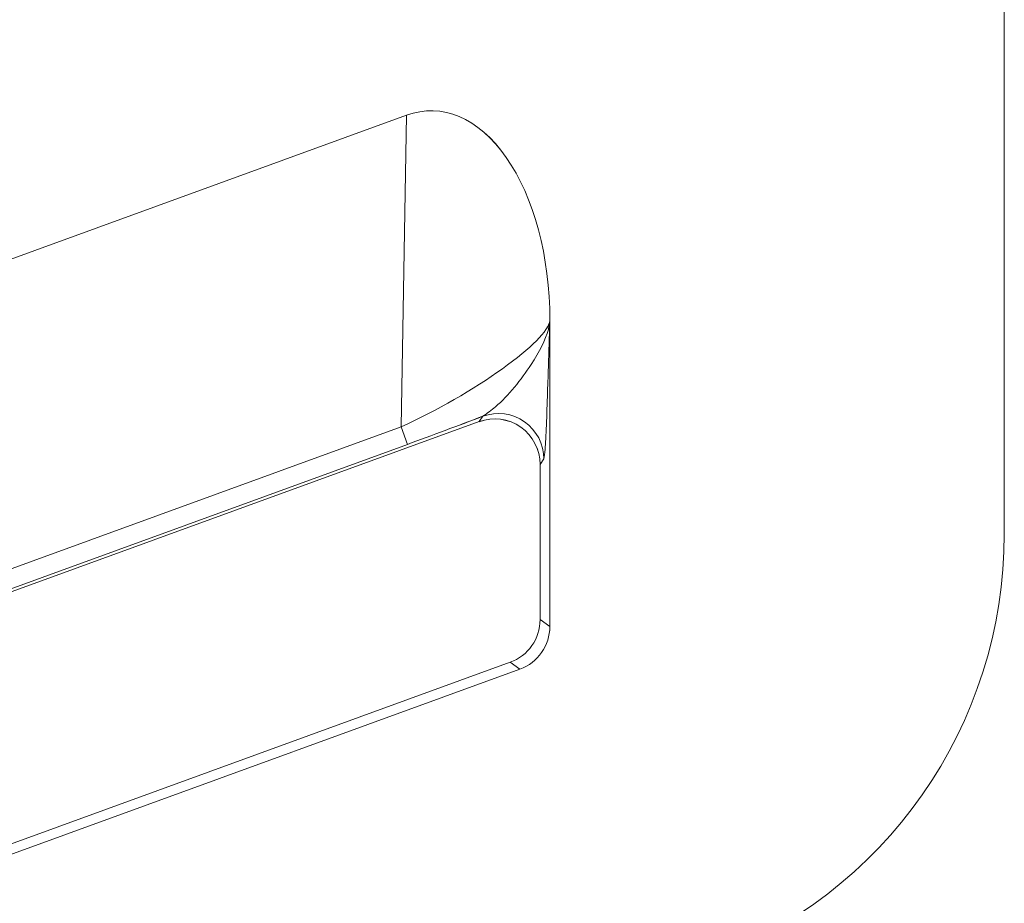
# Model space of a CAD drawing. Header units: millimetres. Extents: x -420 to 420, y -297 to 297.
# Tile 44 of 197: x 35.7 to 42.23, y -117.51 to -111.65. Entities that reach past the tile are written whole.
import ezdxf

# ---------------------------------------------------------------- set-up
doc = ezdxf.new("R2010")
doc.units = ezdxf.units.MM
doc.header["$MEASUREMENT"] = 0
doc.layers.add('layer 1', color=7, linetype='Continuous')

msp = doc.modelspace()

# ---------------------------------------------------------------- linework, layer by layer
at = {"layer": 'layer 1', "color": 7, "lineweight": 9}
for points in [[(42.2341, -76.2649), (42.2341, -76.2649), (42.2341, -115.0594), (42.2341, -115.0594)], [(19.3611, -113.1363), (19.3611, -113.1363), (38.2701, -106.2538), (38.2701, -106.2538)], [(19.3875, -115.3311), (19.3875, -115.3311), (38.7511, -108.286), (38.7511, -108.286)], [(19.3983, -115.1763), (19.3983, -115.1763), (38.2332, -108.3212), (38.2332, -108.3212)], [(38.275, -108.4365), (38.275, -108.4365), (19.3686, -115.3178), (19.3686, -115.3178)], [(38.9572, -109.8817), (38.9572, -109.8817), (19.5934, -116.9321), (19.5934, -116.9321)], [(19.5314, -117.0209), (19.5314, -117.0209), (39.0219, -109.927), (39.0219, -109.927)], [(19.3611, -119.1643), (19.3611, -119.1643), (38.2701, -112.2818), (38.2701, -112.2818)], [(38.2332, -114.3491), (38.2332, -114.3491), (38.2701, -112.2818), (38.2701, -112.2818)], [(38.2701, -112.2818), (38.2701, -112.2818), (38.2701, -112.282), (38.2701, -112.282)], [(38.9305, -112.5616), (38.9305, -112.5616), (38.9305, -112.5616), (38.9305, -112.5616)], [(39.2202, -115.6716), (39.2202, -115.6716), (39.2202, -113.6418), (39.2202, -113.6418)], [(39.2202, -113.6418), (39.2202, -113.6418), (39.2202, -113.6418), (39.2202, -113.6418)], [(39.2202, -113.6418), (39.2202, -113.6418), (39.2202, -113.644), (39.2202, -113.644)], [(39.2202, -113.644), (39.2202, -113.644), (39.2202, -113.6442), (39.2202, -113.6442)], [(38.9053, -113.9631), (38.9053, -113.9631), (38.9053, -113.9631), (38.9053, -113.9631)], [(38.275, -114.4645), (38.4404, -114.4042), (38.6118, -114.3405), (38.7761, -114.2779)], [(38.275, -114.4645), (38.4404, -114.4042), (38.6118, -114.3405), (38.7761, -114.2779)], [(38.275, -114.4645), (38.4404, -114.4042), (38.6118, -114.3405), (38.7761, -114.2779)], [(38.275, -114.4645), (38.4404, -114.4042), (38.6118, -114.3405), (38.7761, -114.2779)], [(38.275, -114.4645), (38.4404, -114.4042), (38.6118, -114.3405), (38.7761, -114.2779)], [(38.275, -114.4645), (38.4404, -114.4042), (38.6118, -114.3405), (38.7761, -114.2779)], [(38.275, -114.4645), (38.4404, -114.4042), (38.6118, -114.3405), (38.7761, -114.2779)], [(38.275, -114.4645), (38.4404, -114.4042), (38.6118, -114.3405), (38.7761, -114.2779)], [(38.275, -114.4645), (38.4404, -114.4042), (38.6118, -114.3405), (38.7761, -114.2779)], [(38.275, -114.4645), (38.4404, -114.4042), (38.6118, -114.3405), (38.7761, -114.2779)], [(38.275, -114.4645), (38.4404, -114.4042), (38.6118, -114.3405), (38.7761, -114.2779)], [(38.275, -114.4645), (38.4404, -114.4042), (38.6118, -114.3405), (38.7761, -114.2779)], [(38.275, -114.4645), (38.4404, -114.4042), (38.6118, -114.3405), (38.7761, -114.2779)], [(38.275, -114.4645), (38.4404, -114.4042), (38.6118, -114.3405), (38.7761, -114.2782)], [(38.275, -114.4645), (38.4404, -114.4042), (38.6118, -114.3405), (38.7761, -114.2782)], [(38.275, -114.4645), (38.4404, -114.4042), (38.6118, -114.3405), (38.7761, -114.2782)], [(38.275, -114.4645), (38.4404, -114.4042), (38.6118, -114.3405), (38.7761, -114.2782)], [(38.275, -114.4645), (38.4404, -114.4043), (38.6118, -114.3405), (38.7761, -114.2782)], [(38.275, -114.4645), (38.4404, -114.4043), (38.6118, -114.3405), (38.7761, -114.2782)], [(38.275, -114.4645), (38.4404, -114.4043), (38.6118, -114.3405), (38.7761, -114.2782)], [(38.275, -114.4645), (38.4404, -114.4043), (38.6118, -114.3405), (38.7761, -114.2782)], [(38.7511, -114.3139), (38.7511, -114.3139), (38.7761, -114.2779), (38.7761, -114.2779)], [(38.7761, -114.2779), (38.7761, -114.2779), (38.7761, -114.2782), (38.7761, -114.2782)], [(19.3875, -121.359), (19.3875, -121.359), (38.7511, -114.3139), (38.7511, -114.3139)], [(38.7511, -114.3139), (38.7511, -114.3139), (38.7511, -114.3141), (38.7511, -114.3141)], [(19.3983, -121.2043), (19.3983, -121.2043), (38.2332, -114.3491), (38.2332, -114.3491)], [(38.2332, -114.3491), (38.2332, -114.3491), (38.2332, -114.3491), (38.2332, -114.3491)], [(38.2332, -114.3491), (38.2332, -114.3491), (38.275, -114.4645), (38.275, -114.4645)], [(39.0269, -114.3503), (39.0269, -114.3503), (39.0269, -114.3503), (39.0269, -114.3503)], [(38.275, -114.4645), (38.275, -114.4645), (19.3686, -121.3458), (19.3686, -121.3458)], [(38.275, -114.4645), (38.275, -114.4645), (38.275, -114.4645), (38.275, -114.4645)], [(39.1806, -114.5611), (39.1806, -114.5611), (39.1553, -114.5973), (39.1553, -114.5973)], [(39.1553, -114.5973), (39.1553, -114.5973), (39.1553, -115.6264), (39.1553, -115.6264)], [(39.1553, -114.5973), (39.1553, -114.5973), (39.1553, -114.5973), (39.1553, -114.5973)], [(40.2509, -117.8918), (41.4417, -117.4584), (42.2341, -116.3265), (42.2341, -115.0594)], [(38.9572, -115.9096), (39.0761, -115.8661), (39.1553, -115.7531), (39.1553, -115.6264)], [(38.9572, -115.9096), (39.0761, -115.8661), (39.1553, -115.7531), (39.1553, -115.6264)], [(38.9572, -115.9096), (39.0761, -115.8661), (39.1553, -115.7531), (39.1553, -115.6264)], [(38.9572, -115.9096), (39.0761, -115.8661), (39.1553, -115.7531), (39.1553, -115.6264)], [(38.9572, -115.9096), (39.0761, -115.8661), (39.1553, -115.7531), (39.1553, -115.6264)], [(38.9572, -115.9096), (39.0761, -115.8661), (39.1553, -115.7531), (39.1553, -115.6264)], [(38.9572, -115.9096), (39.0761, -115.8661), (39.1553, -115.7531), (39.1553, -115.6264)], [(38.9572, -115.9096), (39.0761, -115.8661), (39.1553, -115.7531), (39.1553, -115.6264)], [(38.9572, -115.9096), (39.0761, -115.8661), (39.1553, -115.7531), (39.1553, -115.6264)], [(38.9572, -115.9096), (39.0761, -115.8661), (39.1553, -115.7531), (39.1553, -115.6264)], [(38.9572, -115.9096), (39.0761, -115.8661), (39.1553, -115.7531), (39.1553, -115.6264)], [(38.9572, -115.9096), (39.0761, -115.8661), (39.1553, -115.7531), (39.1553, -115.6264)], [(38.9572, -115.9096), (39.0761, -115.8661), (39.1553, -115.7531), (39.1553, -115.6264)], [(38.9572, -115.9096), (39.0761, -115.8661), (39.1553, -115.7531), (39.1553, -115.6264)], [(38.9572, -115.9096), (39.0761, -115.8661), (39.1553, -115.7531), (39.1553, -115.6264)], [(38.9572, -115.9096), (39.0761, -115.8661), (39.1553, -115.7531), (39.1553, -115.6264)], [(38.9572, -115.9096), (39.0761, -115.8661), (39.1553, -115.7531), (39.1553, -115.6264)], [(38.9572, -115.9096), (39.0761, -115.8661), (39.1553, -115.7531), (39.1553, -115.6264)], [(38.9572, -115.9096), (39.0761, -115.8661), (39.1553, -115.7531), (39.1553, -115.6264)], [(38.9572, -115.9096), (39.0761, -115.8661), (39.1553, -115.7531), (39.1553, -115.6264)], [(38.9572, -115.9096), (39.0761, -115.8661), (39.1553, -115.7531), (39.1553, -115.6264)], [(39.1553, -115.6264), (39.1553, -115.6264), (39.2202, -115.6716), (39.2202, -115.6716)], [(39.1553, -115.6264), (39.1553, -115.6264), (39.1553, -115.6264), (39.1553, -115.6264)], [(39.0219, -115.955), (39.141, -115.9116), (39.2202, -115.7985), (39.2202, -115.6716)], [(39.0219, -115.955), (39.141, -115.9116), (39.2202, -115.7985), (39.2202, -115.6716)], [(39.0219, -115.955), (39.141, -115.9116), (39.2202, -115.7985), (39.2202, -115.6719)], [(39.0219, -115.955), (39.141, -115.9116), (39.2202, -115.7985), (39.2202, -115.6719)], [(39.0219, -115.955), (39.141, -115.9116), (39.2202, -115.7985), (39.2202, -115.6719)], [(39.0219, -115.955), (39.141, -115.9116), (39.2202, -115.7985), (39.2202, -115.6719)], [(39.0219, -115.955), (39.141, -115.9116), (39.2202, -115.7985), (39.2202, -115.6719)], [(39.0219, -115.955), (39.141, -115.9116), (39.2202, -115.7985), (39.2202, -115.6719)], [(39.0219, -115.955), (39.141, -115.9116), (39.2202, -115.7985), (39.2202, -115.6719)], [(39.0219, -115.955), (39.141, -115.9116), (39.2202, -115.7985), (39.2202, -115.6719)], [(39.0219, -115.955), (39.141, -115.9116), (39.2202, -115.7985), (39.2202, -115.6719)], [(39.0219, -115.955), (39.141, -115.9116), (39.2202, -115.7985), (39.2202, -115.6719)], [(39.0219, -115.955), (39.141, -115.9116), (39.2202, -115.7985), (39.2202, -115.6719)], [(39.0219, -115.955), (39.141, -115.9116), (39.2202, -115.7985), (39.2202, -115.6719)], [(39.0219, -115.955), (39.141, -115.9116), (39.2202, -115.7985), (39.2202, -115.6719)], [(39.0219, -115.955), (39.141, -115.9116), (39.2202, -115.7985), (39.2202, -115.6719)], [(39.0219, -115.955), (39.141, -115.9116), (39.2202, -115.7985), (39.2202, -115.6719)], [(39.0219, -115.955), (39.141, -115.9116), (39.2202, -115.7985), (39.2202, -115.6719)], [(39.0219, -115.955), (39.141, -115.9116), (39.2202, -115.7985), (39.2202, -115.6719)], [(39.0219, -115.955), (39.141, -115.9116), (39.2202, -115.7985), (39.2202, -115.6719)], [(39.0219, -115.955), (39.141, -115.9116), (39.2202, -115.7985), (39.2202, -115.6719)], [(39.2202, -115.6716), (39.2202, -115.6716), (39.2202, -115.6719), (39.2202, -115.6719)], [(38.9572, -115.9096), (38.9572, -115.9096), (19.5934, -122.96), (19.5934, -122.96)], [(39.0219, -115.955), (39.0219, -115.955), (38.9572, -115.9096), (38.9572, -115.9096)], [(38.9572, -115.9096), (38.9572, -115.9096), (38.9572, -115.9096), (38.9572, -115.9096)], [(19.5314, -123.0488), (19.5314, -123.0488), (39.0219, -115.955), (39.0219, -115.955)], [(39.0219, -115.955), (39.0219, -115.955), (39.0219, -115.955), (39.0219, -115.955)]]:
    msp.add_open_spline(points, degree=3, dxfattribs=at)
for points, knots in [([(39.2202, -113.6418), (39.2202, -113.2203), (39.1141, -112.8245), (38.9305, -112.5616), (38.9305, -112.5616), (38.747, -112.2988), (38.5051, -112.1963), (38.2701, -112.2818)], [0, 0, 0, 0, 0.333333, 0.333333, 0.333333, 0.333333, 1, 1, 1, 1]), ([(39.2202, -113.6418), (39.2202, -113.2203), (39.1141, -112.8245), (38.9305, -112.5616), (38.9305, -112.5616), (38.747, -112.2988), (38.5051, -112.1963), (38.2701, -112.2818)], [0, 0, 0, 0, 0.333333, 0.333333, 0.333333, 0.333333, 1, 1, 1, 1]), ([(39.2202, -113.6418), (39.2202, -113.2203), (39.1141, -112.8245), (38.9305, -112.5616), (38.9305, -112.5616), (38.747, -112.2988), (38.5051, -112.1963), (38.2701, -112.2818)], [0, 0, 0, 0, 0.333333, 0.333333, 0.333333, 0.333333, 1, 1, 1, 1]), ([(39.2202, -113.6418), (39.2202, -113.2203), (39.1141, -112.8245), (38.9305, -112.5616), (38.9305, -112.5616), (38.747, -112.2988), (38.5051, -112.1963), (38.2701, -112.2818)], [0, 0, 0, 0, 0.333333, 0.333333, 0.333333, 0.333333, 1, 1, 1, 1]), ([(39.2202, -113.6418), (39.2202, -113.2203), (39.1141, -112.8245), (38.9305, -112.5616), (38.9305, -112.5616), (38.747, -112.2988), (38.5051, -112.1963), (38.2701, -112.2818)], [0, 0, 0, 0, 0.333333, 0.333333, 0.333333, 0.333333, 1, 1, 1, 1]), ([(39.2202, -113.6418), (39.2202, -113.2203), (39.1141, -112.8245), (38.9305, -112.5616), (38.9305, -112.5616), (38.747, -112.2988), (38.5051, -112.1963), (38.2701, -112.2818)], [0, 0, 0, 0, 0.333333, 0.333333, 0.333333, 0.333333, 1, 1, 1, 1]), ([(39.2202, -113.6418), (39.2202, -113.2203), (39.1141, -112.8245), (38.9305, -112.5616), (38.9305, -112.5616), (38.747, -112.2988), (38.5051, -112.1963), (38.2701, -112.2818)], [0, 0, 0, 0, 0.333333, 0.333333, 0.333333, 0.333333, 1, 1, 1, 1]), ([(39.2202, -113.6418), (39.2202, -113.2203), (39.1141, -112.8245), (38.9305, -112.5616), (38.9305, -112.5616), (38.747, -112.2988), (38.5051, -112.1963), (38.2701, -112.2818)], [0, 0, 0, 0, 0.333333, 0.333333, 0.333333, 0.333333, 1, 1, 1, 1]), ([(39.2202, -113.6418), (39.2202, -113.2203), (39.1141, -112.8245), (38.9305, -112.5616), (38.9305, -112.5616), (38.747, -112.2988), (38.5051, -112.1963), (38.2701, -112.2818)], [0, 0, 0, 0, 0.333333, 0.333333, 0.333333, 0.333333, 1, 1, 1, 1]), ([(39.2202, -113.6418), (39.2202, -113.2203), (39.1141, -112.8245), (38.9305, -112.5616), (38.9305, -112.5616), (38.747, -112.2988), (38.5051, -112.1963), (38.2701, -112.2818)], [0, 0, 0, 0, 0.333333, 0.333333, 0.333333, 0.333333, 1, 1, 1, 1]), ([(39.2202, -113.6418), (39.2202, -113.2203), (39.1141, -112.8245), (38.9305, -112.5616), (38.9305, -112.5616), (38.747, -112.2988), (38.5051, -112.1963), (38.2701, -112.2818)], [0, 0, 0, 0, 0.333333, 0.333333, 0.333333, 0.333333, 1, 1, 1, 1]), ([(39.2202, -113.6418), (39.2202, -113.2203), (39.1141, -112.8245), (38.9305, -112.5616), (38.9305, -112.5616), (38.747, -112.2988), (38.5051, -112.1963), (38.2701, -112.2818)], [0, 0, 0, 0, 0.333333, 0.333333, 0.333333, 0.333333, 1, 1, 1, 1]), ([(39.2202, -113.6418), (39.2202, -113.2203), (39.1141, -112.8245), (38.9305, -112.5616), (38.9305, -112.5616), (38.747, -112.2988), (38.5051, -112.1963), (38.2701, -112.2818)], [0, 0, 0, 0, 0.333333, 0.333333, 0.333333, 0.333333, 1, 1, 1, 1]), ([(39.2202, -113.6418), (39.2202, -113.2203), (39.1141, -112.8245), (38.9305, -112.5616), (38.9305, -112.5616), (38.747, -112.2988), (38.5051, -112.1963), (38.2701, -112.282)], [0, 0, 0, 0, 0.333333, 0.333333, 0.333333, 0.333333, 1, 1, 1, 1]), ([(39.2202, -113.6418), (39.2202, -113.2203), (39.1141, -112.8245), (38.9305, -112.5616), (38.9305, -112.5616), (38.747, -112.2988), (38.5051, -112.1963), (38.2701, -112.282)], [0, 0, 0, 0, 0.333333, 0.333333, 0.333333, 0.333333, 1, 1, 1, 1]), ([(39.2202, -113.6418), (39.2202, -113.2203), (39.1141, -112.8245), (38.9305, -112.5616), (38.9305, -112.5616), (38.747, -112.2988), (38.5051, -112.1963), (38.2701, -112.282)], [0, 0, 0, 0, 0.333333, 0.333333, 0.333333, 0.333333, 1, 1, 1, 1]), ([(39.2202, -113.6418), (39.2202, -113.2203), (39.1141, -112.8245), (38.9305, -112.5616), (38.9305, -112.5616), (38.747, -112.299), (38.5051, -112.1963), (38.2701, -112.282)], [0, 0, 0, 0, 0.333333, 0.333333, 0.333333, 0.333333, 1, 1, 1, 1]), ([(39.2202, -113.6418), (39.2202, -113.2203), (39.1141, -112.8245), (38.9305, -112.5616), (38.9305, -112.5616), (38.747, -112.299), (38.5051, -112.1963), (38.2701, -112.282)], [0, 0, 0, 0, 0.333333, 0.333333, 0.333333, 0.333333, 1, 1, 1, 1]), ([(39.2202, -113.6418), (39.2202, -113.2203), (39.1141, -112.8245), (38.9305, -112.5616), (38.9305, -112.5616), (38.747, -112.299), (38.5051, -112.1963), (38.2701, -112.282)], [0, 0, 0, 0, 0.333333, 0.333333, 0.333333, 0.333333, 1, 1, 1, 1]), ([(39.2202, -113.6418), (39.2202, -113.2203), (39.1141, -112.8245), (38.9305, -112.5616), (38.9305, -112.5616), (38.747, -112.299), (38.5051, -112.1963), (38.2701, -112.282)], [0, 0, 0, 0, 0.333333, 0.333333, 0.333333, 0.333333, 1, 1, 1, 1]), ([(39.2202, -113.6418), (39.2202, -113.2203), (39.1141, -112.8245), (38.9305, -112.5616), (38.9305, -112.5616), (38.747, -112.299), (38.5051, -112.1963), (38.2701, -112.282)], [0, 0, 0, 0, 0.333333, 0.333333, 0.333333, 0.333333, 1, 1, 1, 1]), ([(38.2332, -114.3491), (38.4682, -114.2409), (38.7146, -114.0994), (38.9053, -113.9631), (38.9053, -113.9631), (39.096, -113.8269), (39.2113, -113.71), (39.2202, -113.644)], [0, 0, 0, 0, 0.333333, 0.333333, 0.333333, 0.333333, 1, 1, 1, 1]), ([(38.2332, -114.3491), (38.4682, -114.2409), (38.7146, -114.0994), (38.9053, -113.9631), (38.9053, -113.9631), (39.096, -113.8269), (39.2113, -113.71), (39.2202, -113.644)], [0, 0, 0, 0, 0.333333, 0.333333, 0.333333, 0.333333, 1, 1, 1, 1]), ([(38.2332, -114.3491), (38.4682, -114.2409), (38.7146, -114.0994), (38.9053, -113.9631), (38.9053, -113.9631), (39.096, -113.8269), (39.2113, -113.71), (39.2202, -113.644)], [0, 0, 0, 0, 0.333333, 0.333333, 0.333333, 0.333333, 1, 1, 1, 1]), ([(38.2332, -114.3491), (38.4682, -114.2409), (38.7146, -114.0994), (38.9053, -113.9631), (38.9053, -113.9631), (39.096, -113.8269), (39.2113, -113.71), (39.2202, -113.644)], [0, 0, 0, 0, 0.333333, 0.333333, 0.333333, 0.333333, 1, 1, 1, 1]), ([(38.2332, -114.3491), (38.4682, -114.2409), (38.7146, -114.0994), (38.9053, -113.9631), (38.9053, -113.9631), (39.096, -113.8269), (39.2113, -113.71), (39.2202, -113.644)], [0, 0, 0, 0, 0.333333, 0.333333, 0.333333, 0.333333, 1, 1, 1, 1]), ([(38.2332, -114.3491), (38.4682, -114.2409), (38.7146, -114.0994), (38.9053, -113.9631), (38.9053, -113.9631), (39.096, -113.8269), (39.2113, -113.7101), (39.2202, -113.644)], [0, 0, 0, 0, 0.333333, 0.333333, 0.333333, 0.333333, 1, 1, 1, 1]), ([(38.2332, -114.3491), (38.4682, -114.2409), (38.7146, -114.0994), (38.9053, -113.9631), (38.9053, -113.9631), (39.096, -113.8269), (39.2113, -113.7101), (39.2202, -113.644)], [0, 0, 0, 0, 0.333333, 0.333333, 0.333333, 0.333333, 1, 1, 1, 1]), ([(38.2332, -114.3491), (38.4682, -114.2409), (38.7146, -114.0994), (38.9053, -113.9631), (38.9053, -113.9631), (39.096, -113.8269), (39.2113, -113.7101), (39.2202, -113.644)], [0, 0, 0, 0, 0.333333, 0.333333, 0.333333, 0.333333, 1, 1, 1, 1]), ([(38.2332, -114.3491), (38.4682, -114.2409), (38.7146, -114.0994), (38.9053, -113.9631), (38.9053, -113.9631), (39.096, -113.8269), (39.2113, -113.7101), (39.2202, -113.644)], [0, 0, 0, 0, 0.333333, 0.333333, 0.333333, 0.333333, 1, 1, 1, 1]), ([(38.2332, -114.3491), (38.4682, -114.2409), (38.7146, -114.0994), (38.9053, -113.9631), (38.9053, -113.9631), (39.096, -113.8269), (39.2113, -113.7101), (39.2202, -113.644)], [0, 0, 0, 0, 0.333333, 0.333333, 0.333333, 0.333333, 1, 1, 1, 1]), ([(38.2332, -114.3491), (38.4682, -114.2409), (38.7146, -114.0994), (38.9053, -113.9631), (38.9053, -113.9631), (39.096, -113.8269), (39.2113, -113.7101), (39.2202, -113.644)], [0, 0, 0, 0, 0.333333, 0.333333, 0.333333, 0.333333, 1, 1, 1, 1]), ([(38.2332, -114.3491), (38.4682, -114.2409), (38.7146, -114.0994), (38.9053, -113.9631), (38.9053, -113.9631), (39.096, -113.8269), (39.2113, -113.7101), (39.2202, -113.644)], [0, 0, 0, 0, 0.333333, 0.333333, 0.333333, 0.333333, 1, 1, 1, 1]), ([(38.2332, -114.3491), (38.4682, -114.2409), (38.7146, -114.0994), (38.9053, -113.9631), (38.9053, -113.9631), (39.096, -113.8269), (39.2113, -113.7101), (39.2202, -113.644)], [0, 0, 0, 0, 0.333333, 0.333333, 0.333333, 0.333333, 1, 1, 1, 1]), ([(38.2332, -114.3491), (38.4682, -114.2409), (38.7146, -114.0994), (38.9053, -113.9631), (38.9053, -113.9631), (39.096, -113.8269), (39.2113, -113.7101), (39.2202, -113.644)], [0, 0, 0, 0, 0.333333, 0.333333, 0.333333, 0.333333, 1, 1, 1, 1]), ([(38.2332, -114.3491), (38.4682, -114.2409), (38.7146, -114.0994), (38.9053, -113.9631), (38.9053, -113.9631), (39.096, -113.8269), (39.2113, -113.7101), (39.2202, -113.644)], [0, 0, 0, 0, 0.333333, 0.333333, 0.333333, 0.333333, 1, 1, 1, 1]), ([(38.2332, -114.3491), (38.4682, -114.2409), (38.7146, -114.0994), (38.9053, -113.9631), (38.9053, -113.9631), (39.096, -113.8269), (39.2113, -113.7101), (39.2202, -113.644)], [0, 0, 0, 0, 0.333333, 0.333333, 0.333333, 0.333333, 1, 1, 1, 1]), ([(38.2332, -114.3491), (38.4682, -114.2409), (38.7146, -114.0994), (38.9053, -113.9631), (38.9053, -113.9631), (39.096, -113.8269), (39.2113, -113.7101), (39.2202, -113.644)], [0, 0, 0, 0, 0.333333, 0.333333, 0.333333, 0.333333, 1, 1, 1, 1]), ([(38.2332, -114.3491), (38.4682, -114.2409), (38.7146, -114.0994), (38.9053, -113.9631), (38.9053, -113.9631), (39.096, -113.8269), (39.2113, -113.7101), (39.2202, -113.6442)], [0, 0, 0, 0, 0.333333, 0.333333, 0.333333, 0.333333, 1, 1, 1, 1]), ([(38.2332, -114.3491), (38.4682, -114.2409), (38.7146, -114.0994), (38.9053, -113.9631), (38.9053, -113.9631), (39.096, -113.8271), (39.2113, -113.7101), (39.2202, -113.6442)], [0, 0, 0, 0, 0.333333, 0.333333, 0.333333, 0.333333, 1, 1, 1, 1]), ([(38.2332, -114.3491), (38.4682, -114.2409), (38.7146, -114.0994), (38.9053, -113.9631), (38.9053, -113.9631), (39.096, -113.8271), (39.2113, -113.7101), (39.2202, -113.6442)], [0, 0, 0, 0, 0.333333, 0.333333, 0.333333, 0.333333, 1, 1, 1, 1]), ([(38.2332, -114.3491), (38.4682, -114.2409), (38.7146, -114.0994), (38.9053, -113.9631), (38.9053, -113.9631), (39.096, -113.8271), (39.2113, -113.7101), (39.2202, -113.6442)], [0, 0, 0, 0, 0.333333, 0.333333, 0.333333, 0.333333, 1, 1, 1, 1]), ([(38.7761, -114.2779), (38.8041, -114.2585), (38.832, -114.2388), (38.8601, -114.2149), (38.8601, -114.2149), (38.9445, -114.1434), (39.0309, -114.0331), (39.095, -113.9356), (39.095, -113.9356), (39.1521, -113.8486), (39.1915, -113.7718), (39.21, -113.7018), (39.21, -113.7018), (39.2105, -113.6993), (39.2112, -113.6971), (39.2117, -113.6947), (39.2117, -113.6947), (39.2149, -113.6814), (39.2173, -113.6683), (39.219, -113.6559), (39.219, -113.6559), (39.2193, -113.6527), (39.2195, -113.6497), (39.22, -113.6464), (39.22, -113.6464), (39.22, -113.6457), (39.22, -113.6449), (39.2202, -113.644)], [0, 0, 0, 0, 0.125, 0.125, 0.125, 0.125, 0.25, 0.25, 0.25, 0.25, 0.375, 0.375, 0.375, 0.375, 0.5, 0.5, 0.5, 0.5, 0.625, 0.625, 0.625, 0.625, 0.75, 0.75, 0.75, 0.75, 1, 1, 1, 1]), ([(39.2202, -113.644), (39.22, -113.6454), (39.22, -113.6469), (39.22, -113.6483), (39.22, -113.6483), (39.219, -113.677), (39.2181, -113.7062), (39.2171, -113.7353), (39.2171, -113.7353), (39.2129, -113.863), (39.2089, -113.9906), (39.2047, -114.1179), (39.2047, -114.1179), (39.1996, -114.2706), (39.1945, -114.4227), (39.1884, -114.4962), (39.1884, -114.4962), (39.1858, -114.5271), (39.1832, -114.5443), (39.1806, -114.5611)], [0, 0, 0, 0, 0.166667, 0.166667, 0.166667, 0.166667, 0.333333, 0.333333, 0.333333, 0.333333, 0.5, 0.5, 0.5, 0.5, 0.666667, 0.666667, 0.666667, 0.666667, 1, 1, 1, 1]), ([(39.1806, -114.5611), (39.1804, -114.4629), (39.1323, -114.3708), (39.052, -114.3146), (39.052, -114.3146), (38.9714, -114.2581), (38.8685, -114.2446), (38.7761, -114.2779)], [0, 0, 0, 0, 0.333333, 0.333333, 0.333333, 0.333333, 1, 1, 1, 1]), ([(39.1553, -114.5973), (39.1553, -114.4988), (39.1075, -114.4068), (39.0269, -114.3503), (39.0269, -114.3503), (38.9463, -114.2939), (38.8435, -114.2804), (38.7511, -114.3139)], [0, 0, 0, 0, 0.333333, 0.333333, 0.333333, 0.333333, 1, 1, 1, 1]), ([(39.1553, -114.5973), (39.1553, -114.4988), (39.1075, -114.4068), (39.0269, -114.3503), (39.0269, -114.3503), (38.9463, -114.2939), (38.8435, -114.2804), (38.7511, -114.3139)], [0, 0, 0, 0, 0.333333, 0.333333, 0.333333, 0.333333, 1, 1, 1, 1]), ([(39.1553, -114.5973), (39.1553, -114.4988), (39.1075, -114.4068), (39.0269, -114.3503), (39.0269, -114.3503), (38.9463, -114.2939), (38.8435, -114.2804), (38.7511, -114.3139)], [0, 0, 0, 0, 0.333333, 0.333333, 0.333333, 0.333333, 1, 1, 1, 1]), ([(39.1553, -114.5973), (39.1553, -114.4988), (39.1075, -114.4068), (39.0269, -114.3503), (39.0269, -114.3503), (38.9463, -114.2939), (38.8435, -114.2804), (38.7511, -114.3139)], [0, 0, 0, 0, 0.333333, 0.333333, 0.333333, 0.333333, 1, 1, 1, 1]), ([(39.1553, -114.5973), (39.1553, -114.4988), (39.1075, -114.4068), (39.0269, -114.3503), (39.0269, -114.3503), (38.9463, -114.2939), (38.8435, -114.2804), (38.7511, -114.3139)], [0, 0, 0, 0, 0.333333, 0.333333, 0.333333, 0.333333, 1, 1, 1, 1]), ([(39.1553, -114.5973), (39.1553, -114.4988), (39.1075, -114.4068), (39.0269, -114.3503), (39.0269, -114.3503), (38.9463, -114.2939), (38.8435, -114.2804), (38.7511, -114.3139)], [0, 0, 0, 0, 0.333333, 0.333333, 0.333333, 0.333333, 1, 1, 1, 1]), ([(39.1553, -114.5973), (39.1553, -114.4988), (39.1075, -114.4068), (39.0269, -114.3503), (39.0269, -114.3503), (38.9463, -114.2939), (38.8435, -114.2804), (38.7511, -114.3139)], [0, 0, 0, 0, 0.333333, 0.333333, 0.333333, 0.333333, 1, 1, 1, 1]), ([(39.1553, -114.5973), (39.1553, -114.4988), (39.1075, -114.4068), (39.0269, -114.3503), (39.0269, -114.3503), (38.9463, -114.2939), (38.8435, -114.2804), (38.7511, -114.3139)], [0, 0, 0, 0, 0.333333, 0.333333, 0.333333, 0.333333, 1, 1, 1, 1]), ([(39.1553, -114.5973), (39.1553, -114.4988), (39.1075, -114.4068), (39.0269, -114.3503), (39.0269, -114.3503), (38.9463, -114.2941), (38.8435, -114.2804), (38.7511, -114.3139)], [0, 0, 0, 0, 0.333333, 0.333333, 0.333333, 0.333333, 1, 1, 1, 1]), ([(39.1553, -114.5973), (39.1553, -114.4988), (39.1075, -114.4068), (39.0269, -114.3503), (39.0269, -114.3503), (38.9463, -114.2941), (38.8435, -114.2804), (38.7511, -114.3139)], [0, 0, 0, 0, 0.333333, 0.333333, 0.333333, 0.333333, 1, 1, 1, 1]), ([(39.1553, -114.5973), (39.1553, -114.4988), (39.1075, -114.4068), (39.0269, -114.3503), (39.0269, -114.3503), (38.9463, -114.2941), (38.8435, -114.2804), (38.7511, -114.3139)], [0, 0, 0, 0, 0.333333, 0.333333, 0.333333, 0.333333, 1, 1, 1, 1]), ([(39.1553, -114.5973), (39.1553, -114.4988), (39.1075, -114.4068), (39.0269, -114.3503), (39.0269, -114.3503), (38.9463, -114.2941), (38.8435, -114.2804), (38.7511, -114.3139)], [0, 0, 0, 0, 0.333333, 0.333333, 0.333333, 0.333333, 1, 1, 1, 1]), ([(39.1553, -114.5973), (39.1553, -114.4988), (39.1075, -114.4068), (39.0269, -114.3503), (39.0269, -114.3503), (38.9463, -114.2941), (38.8435, -114.2804), (38.7511, -114.3139)], [0, 0, 0, 0, 0.333333, 0.333333, 0.333333, 0.333333, 1, 1, 1, 1]), ([(39.1553, -114.5973), (39.1553, -114.4988), (39.1075, -114.4068), (39.0269, -114.3503), (39.0269, -114.3503), (38.9463, -114.2941), (38.8435, -114.2804), (38.7511, -114.3139)], [0, 0, 0, 0, 0.333333, 0.333333, 0.333333, 0.333333, 1, 1, 1, 1]), ([(39.1553, -114.5973), (39.1553, -114.4988), (39.1075, -114.4068), (39.0269, -114.3503), (39.0269, -114.3503), (38.9463, -114.2941), (38.8435, -114.2804), (38.7511, -114.3139)], [0, 0, 0, 0, 0.333333, 0.333333, 0.333333, 0.333333, 1, 1, 1, 1]), ([(39.1553, -114.5973), (39.1553, -114.4988), (39.1075, -114.4068), (39.0269, -114.3503), (39.0269, -114.3503), (38.9463, -114.2941), (38.8435, -114.2804), (38.7511, -114.3139)], [0, 0, 0, 0, 0.333333, 0.333333, 0.333333, 0.333333, 1, 1, 1, 1]), ([(39.1553, -114.5973), (39.1553, -114.4988), (39.1075, -114.4068), (39.0269, -114.3503), (39.0269, -114.3503), (38.9463, -114.2941), (38.8435, -114.2804), (38.7511, -114.3139)], [0, 0, 0, 0, 0.333333, 0.333333, 0.333333, 0.333333, 1, 1, 1, 1]), ([(39.1553, -114.5973), (39.1553, -114.4988), (39.1075, -114.4068), (39.0269, -114.3503), (39.0269, -114.3503), (38.9463, -114.2941), (38.8435, -114.2804), (38.7511, -114.3141)], [0, 0, 0, 0, 0.333333, 0.333333, 0.333333, 0.333333, 1, 1, 1, 1]), ([(39.1553, -114.5973), (39.1553, -114.4988), (39.1075, -114.4068), (39.0269, -114.3503), (39.0269, -114.3503), (38.9463, -114.2941), (38.8435, -114.2804), (38.7511, -114.3141)], [0, 0, 0, 0, 0.333333, 0.333333, 0.333333, 0.333333, 1, 1, 1, 1]), ([(39.1553, -114.5973), (39.1553, -114.499), (39.1075, -114.4068), (39.0269, -114.3503), (39.0269, -114.3503), (38.9463, -114.2941), (38.8435, -114.2804), (38.7511, -114.3141)], [0, 0, 0, 0, 0.333333, 0.333333, 0.333333, 0.333333, 1, 1, 1, 1]), ([(39.1553, -114.5973), (39.1553, -114.499), (39.1075, -114.4068), (39.0269, -114.3503), (39.0269, -114.3503), (38.9463, -114.2941), (38.8435, -114.2804), (38.7511, -114.3141)], [0, 0, 0, 0, 0.333333, 0.333333, 0.333333, 0.333333, 1, 1, 1, 1])]:
    msp.add_open_spline(points, degree=3, knots=knots, dxfattribs=at)

doc.saveas('drawing.dxf')
